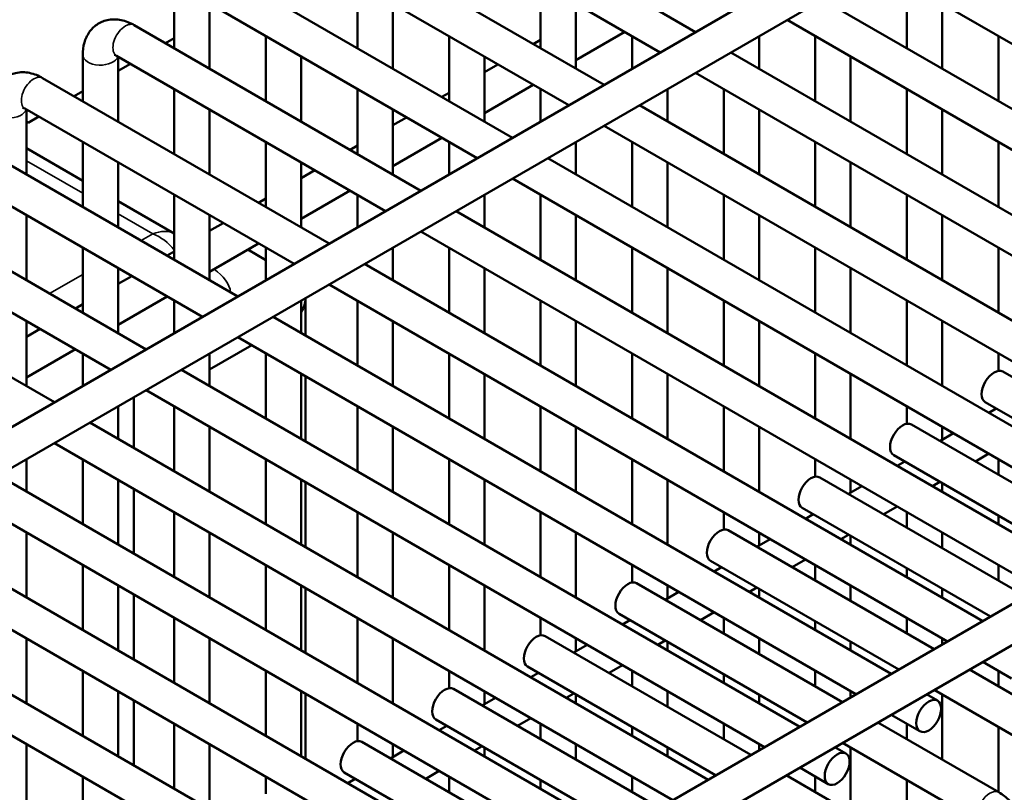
# Model space of a CAD drawing. Header units: inches. Extents: x 1 to 271, y 5 to 171.
# Tile 161 of 256: x 184.35 to 187.65, y 101.35 to 103.93. Entities that reach past the tile are written whole.
import ezdxf

# ---------------------------------------------------------------- set-up
doc = ezdxf.new("R2010")
doc.units = ezdxf.units.IN
doc.header["$LTSCALE"] = 8
doc.header["$MEASUREMENT"] = 0
doc.layers.add('Visible (ANSI)', color=7, linetype='Continuous', lineweight=50)
doc.layers.add('Visible Narrow (ANSI)', color=7, linetype='Continuous', lineweight=35)

msp = doc.modelspace()

# ---------------------------------------------------------------- linework, layer by layer
at = {"layer": 'Visible (ANSI)'}
for p, q in [((183.2572, 101.9493), (203.5937, 113.6906)), ((183.3162, 101.847), (203.4794, 113.4883)), ((186.6134, 103.8871), (185.6547, 104.4406)), ((186.4953, 103.8189), (185.5956, 104.3383)), ((186.3072, 103.7103), (185.3485, 104.2638)), ((186.1891, 103.6421), (185.2894, 104.1615)), ((186.001, 103.5335), (185.0422, 104.087)), ((188.5776, 103.3239), (187.2259, 104.1043)), ((185.4826, 104.05), (185.4826, 103.8328)), ((186.095, 104.05), (186.095, 103.8328)), ((187.32, 104.05), (187.32, 103.8328)), ((184.8701, 103.9876), (184.8701, 103.8328)), ((185.8829, 103.4653), (184.9832, 103.9847)), ((184.9882, 103.9818), (184.9882, 103.7646)), ((185.6007, 103.9818), (185.6007, 103.7646)), ((186.2132, 103.9818), (186.2132, 103.7646)), ((188.5148, 103.1429), (187.0378, 103.9957)), ((187.4381, 103.9818), (187.4381, 103.7646)), ((188.4865, 103.0229), (186.9197, 103.9275)), ((185.6948, 103.3567), (184.736, 103.9102)), ((186.2132, 103.7928), (186.3768, 103.8873)), ((184.8412, 103.8494), (184.8701, 103.8661)), ((185.1764, 103.8732), (185.1764, 103.656)), ((185.7888, 103.8732), (185.7888, 103.656)), ((186.0706, 103.8469), (186.095, 103.861)), ((186.4013, 103.8732), (186.4013, 103.7646)), ((186.8256, 103.8732), (186.8256, 103.7646)), ((187.0137, 103.8732), (187.0137, 103.656)), ((187.6262, 103.8732), (187.6262, 103.656)), ((188.4577, 102.8223), (186.7316, 103.8189)), ((184.5639, 103.8108), (184.5639, 103.656)), ((185.5766, 103.2885), (184.677, 103.8079)), ((184.682, 103.805), (184.682, 103.5878)), ((185.2945, 103.805), (185.2945, 103.5878)), ((185.9069, 103.805), (185.9069, 103.5878)), ((187.1318, 103.805), (187.1318, 103.5878)), ((184.682, 103.7575), (184.7231, 103.7813)), ((185.9069, 103.7524), (185.9525, 103.7787)), ((188.4544, 102.6878), (186.6134, 103.7507)), ((185.3885, 103.1799), (184.4298, 103.7334)), ((184.535, 103.6726), (184.5639, 103.6893)), ((184.8701, 103.6964), (184.8701, 103.4792)), ((185.4826, 103.6964), (185.4826, 103.4792)), ((185.7644, 103.6701), (185.7888, 103.6842)), ((185.9069, 103.616), (186.0706, 103.7105)), ((186.095, 103.6964), (186.095, 103.5878)), ((186.5194, 103.6964), (186.5194, 103.5878)), ((186.7075, 103.6964), (186.7075, 103.4792)), ((187.32, 103.6964), (187.32, 103.4792)), ((185.2704, 103.1117), (184.3707, 103.6311)), ((184.3758, 103.6282), (184.3758, 103.411)), ((184.9882, 103.6282), (184.9882, 103.411)), ((185.6007, 103.6282), (185.6007, 103.411)), ((188.4719, 102.4605), (186.4253, 103.6421)), ((186.8256, 103.6282), (186.8256, 103.411)), ((187.4381, 103.6282), (187.4381, 103.411)), ((184.3814, 103.584), (184.3758, 103.5872)), ((184.3814, 103.584), (184.4169, 103.6045)), ((185.6007, 103.5756), (185.6462, 103.6019)), ((185.0823, 103.0031), (184.1236, 103.5566)), ((188.3745, 102.3804), (186.3072, 103.5739)), ((184.5639, 103.5196), (184.5639, 103.3024)), ((185.1764, 103.5196), (185.1764, 103.3024)), ((185.6007, 103.4392), (185.7644, 103.5337)), ((185.7888, 103.5196), (185.7888, 103.411)), ((186.2132, 103.5196), (186.2132, 103.411)), ((186.4013, 103.5196), (186.4013, 103.3024)), ((187.0137, 103.5196), (187.0137, 103.3024)), ((187.6262, 103.5196), (187.6262, 103.3024)), ((184.5639, 103.3902), (184.3758, 103.4988)), ((185.4581, 103.4933), (185.4826, 103.5074)), ((184.9642, 102.9349), (184.0645, 103.4543)), ((188.1863, 102.2717), (186.1191, 103.4653)), ((184.682, 103.4514), (184.682, 103.2342)), ((185.2945, 103.4514), (185.2945, 103.2342)), ((185.2945, 103.3988), (185.34, 103.4251)), ((186.5194, 103.4514), (186.5194, 103.2342)), ((187.1318, 103.4514), (187.1318, 103.2342)), ((188.0682, 102.2036), (186.001, 103.3971)), ((184.7761, 102.8263), (183.8173, 103.3798)), ((185.2945, 103.2624), (185.4581, 103.3569)), ((184.8701, 103.2134), (184.682, 103.322)), ((184.8701, 103.3428), (184.8701, 103.1256)), ((185.1519, 103.3165), (185.1764, 103.3306)), ((185.4826, 103.3428), (185.4826, 103.2342)), ((185.9069, 103.3428), (185.9069, 103.2342)), ((186.095, 103.3428), (186.095, 103.1256)), ((186.7075, 103.3428), (186.7075, 103.1256)), ((187.32, 103.3428), (187.32, 103.1256)), ((184.658, 102.7581), (183.7583, 103.2775)), ((184.3758, 103.2746), (184.3758, 103.0574)), ((184.9882, 103.2746), (184.9882, 103.0574)), ((187.8801, 102.0949), (185.8129, 103.2885)), ((186.2132, 103.2746), (186.2132, 103.0574)), ((186.8256, 103.2746), (186.8256, 103.0574)), ((187.4381, 103.2746), (187.4381, 103.0574)), ((184.9882, 103.222), (185.0338, 103.2483)), ((184.4698, 102.6495), (183.5111, 103.203)), ((187.762, 102.0268), (185.6948, 103.2203)), ((184.5639, 103.166), (184.5639, 102.9488)), ((184.9882, 103.0856), (185.1519, 103.1801)), ((185.1764, 103.125), (185.1164, 103.1596)), ((185.1764, 103.166), (185.1764, 103.0574)), ((185.6007, 103.166), (185.6007, 103.0574)), ((185.7888, 103.166), (185.7888, 102.9488)), ((186.4013, 103.166), (186.4013, 102.9488)), ((187.0137, 103.166), (187.0137, 102.9488)), ((187.6262, 103.166), (187.6262, 102.9488)), ((184.8457, 103.1397), (184.8701, 103.1538)), ((184.682, 103.0978), (184.682, 102.8806)), ((187.5739, 101.9181), (185.5066, 103.1117)), ((185.9069, 103.0978), (185.9069, 102.8806)), ((186.5194, 103.0978), (186.5194, 102.8806)), ((187.1318, 103.0978), (187.1318, 102.8806)), ((184.682, 103.0452), (184.7276, 103.0715)), ((187.4558, 101.85), (185.3885, 103.0435)), ((184.682, 102.9088), (184.8457, 103.0033)), ((185.3085, 102.8725), (185.3085, 102.9961)), ((184.5394, 102.9629), (184.5639, 102.977)), ((184.8701, 102.9892), (184.8701, 102.8806)), ((185.2945, 102.9892), (185.2945, 102.8806)), ((185.4826, 102.9892), (185.4826, 102.772)), ((186.095, 102.9892), (186.095, 102.772)), ((186.7075, 102.9892), (186.7075, 102.772)), ((187.32, 102.9892), (187.32, 102.772)), ((187.2677, 101.7413), (185.2004, 102.9349)), ((184.3758, 102.921), (184.3758, 102.7038)), ((184.3758, 102.8684), (184.4213, 102.8947)), ((185.6007, 102.921), (185.6007, 102.7038)), ((186.2132, 102.921), (186.2132, 102.7038)), ((186.8256, 102.921), (186.8256, 102.7038)), ((187.4381, 102.921), (187.4381, 102.7038)), ((187.1495, 101.6732), (185.0823, 102.8667)), ((184.9882, 102.7586), (185.1289, 102.8398)), ((184.3758, 102.732), (184.5394, 102.8265)), ((184.5639, 102.8124), (184.5639, 102.7038)), ((184.9882, 102.8124), (184.9882, 102.7038)), ((185.1764, 102.8124), (185.1764, 102.5952)), ((185.7888, 102.8124), (185.7888, 102.5952)), ((186.4013, 102.8124), (186.4013, 102.5952)), ((187.0137, 102.8124), (187.0137, 102.5952)), ((187.6262, 102.8124), (187.6262, 102.7544)), ((186.9614, 101.5645), (184.8942, 102.7581)), ((185.2945, 102.7442), (185.2945, 102.527)), ((185.3085, 102.5189), (185.3085, 102.7361)), ((185.9069, 102.7442), (185.9069, 102.527)), ((186.5194, 102.7442), (186.5194, 102.527)), ((187.1318, 102.7442), (187.1318, 102.527)), ((187.6411, 102.7519), (188.3296, 102.3544)), ((184.735, 102.4964), (184.735, 102.6661)), ((186.8433, 101.4964), (184.7761, 102.6899)), ((184.682, 102.6356), (184.682, 102.527)), ((184.8693, 102.4188), (184.8693, 102.6361)), ((184.8701, 102.6356), (184.8701, 102.4184)), ((185.4826, 102.6356), (185.4826, 102.4184)), ((186.095, 102.6356), (186.095, 102.4184)), ((186.7075, 102.6356), (186.7075, 102.4184)), ((187.32, 102.6356), (187.32, 102.5776)), ((187.5821, 102.6496), (188.2115, 102.2863)), ((187.6188, 102.6285), (187.5936, 102.6139)), ((186.6552, 101.3877), (184.588, 102.5813)), ((184.9882, 102.5674), (184.9882, 102.3502)), ((185.6007, 102.5674), (185.6007, 102.3502)), ((186.2132, 102.5674), (186.2132, 102.3502)), ((186.8256, 102.5674), (186.8256, 102.3502)), ((187.3349, 102.5751), (188.0233, 102.1776)), ((187.4381, 102.5674), (187.4381, 102.5241)), ((187.4755, 102.5458), (187.4306, 102.5198)), ((186.5371, 101.3196), (184.4698, 102.5131)), ((187.2758, 102.4728), (187.9052, 102.1095)), ((187.5936, 102.4776), (187.5488, 102.4517)), ((184.3758, 102.4588), (184.3758, 102.3502)), ((184.5639, 102.4588), (184.5639, 102.2416)), ((185.1764, 102.4588), (185.1764, 102.2416)), ((185.4425, 100.6876), (188.4758, 102.4389)), ((185.7888, 102.4588), (185.7888, 102.2416)), ((186.4013, 102.4588), (186.4013, 102.2416)), ((187.0137, 102.4588), (187.0137, 102.4008)), ((187.3125, 102.4517), (187.2874, 102.4371)), ((187.6262, 102.4588), (187.6262, 102.407)), ((186.349, 101.2109), (184.2817, 102.4045)), ((184.682, 102.3906), (184.682, 102.1734)), ((185.2945, 102.3906), (185.2945, 102.1734)), ((185.3085, 102.1653), (185.3085, 102.3825)), ((185.9069, 102.3906), (185.9069, 102.1734)), ((186.5194, 102.3906), (186.5194, 102.1734)), ((187.0287, 102.3983), (187.7171, 102.0008)), ((187.1693, 102.369), (187.1244, 102.343)), ((187.1318, 102.3906), (187.1318, 102.3473)), ((187.4306, 102.3835), (187.4055, 102.369)), ((187.4381, 102.3792), (187.4381, 102.3502)), ((186.2309, 101.1428), (184.1636, 102.3363)), ((184.735, 102.1428), (184.735, 102.36)), ((185.5016, 100.5853), (188.5004, 102.3167)), ((184.8693, 102.0652), (184.8693, 102.2824)), ((184.8701, 102.282), (184.8701, 102.0648)), ((185.4826, 102.282), (185.4826, 102.0648)), ((186.095, 102.282), (186.095, 102.0648)), ((186.7075, 102.282), (186.7075, 102.224)), ((186.9696, 102.296), (187.599, 101.9327)), ((187.0063, 102.2749), (186.9812, 102.2603)), ((187.2874, 102.3008), (187.2425, 102.2749)), ((187.32, 102.282), (187.32, 102.2301)), ((187.6262, 102.2706), (187.6262, 102.2416)), ((186.0427, 101.0341), (183.9755, 102.2277)), ((184.3758, 102.2138), (184.3758, 101.9966)), ((184.9882, 102.2138), (184.9882, 101.9966)), ((185.6007, 102.2138), (185.6007, 101.9966)), ((186.2132, 102.2138), (186.2132, 101.9966)), ((186.7224, 102.2215), (187.4109, 101.824)), ((186.8256, 102.2138), (186.8256, 102.1705)), ((187.1244, 102.2067), (187.0993, 102.1922)), ((187.1318, 102.2024), (187.1318, 102.1734)), ((187.4381, 102.2138), (187.4381, 102.162)), ((186.8631, 102.1922), (186.8182, 102.1662)), ((185.9246, 100.966), (183.8574, 102.1595)), ((184.5639, 102.1052), (184.5639, 101.888)), ((185.1764, 102.1052), (185.1764, 101.888)), ((185.7888, 102.1052), (185.7888, 101.888)), ((186.4013, 102.1052), (186.4013, 102.0472)), ((186.6634, 102.1192), (187.2928, 101.7559)), ((186.9812, 102.124), (186.9363, 102.0981)), ((187.0137, 102.1052), (187.0137, 102.0533)), ((187.6262, 102.1052), (187.6262, 102.0533)), ((186.7001, 102.0981), (186.6749, 102.0835)), ((187.32, 102.0938), (187.32, 102.0648)), ((185.0774, 101.2379), (183.6693, 102.0509)), ((186.4162, 102.0447), (187.1047, 101.6472)), ((184.682, 102.037), (184.682, 101.8198)), ((184.735, 101.7892), (184.735, 102.0064)), ((185.2945, 102.037), (185.2945, 101.8198)), ((185.3085, 101.8117), (185.3085, 102.0289)), ((185.9069, 102.037), (185.9069, 101.8198)), ((186.5568, 102.0154), (186.512, 101.9894)), ((186.5194, 102.037), (186.5194, 101.9937)), ((186.8182, 102.0299), (186.7931, 102.0154)), ((186.8256, 102.0256), (186.8256, 101.9966)), ((187.1318, 102.037), (187.1318, 101.9852)), ((187.4381, 102.0256), (187.4381, 101.9966)), ((184.9593, 101.1697), (183.5512, 101.9827)), ((186.3572, 101.9424), (186.9866, 101.5791)), ((186.6749, 101.9472), (186.6301, 101.9213)), ((184.8693, 101.7116), (184.8693, 101.9288)), ((184.8701, 101.9284), (184.8701, 101.7111)), ((185.4826, 101.9284), (185.4826, 101.7111)), ((186.095, 101.9284), (186.095, 101.8704)), ((186.3938, 101.9213), (186.3687, 101.9067)), ((186.7075, 101.9284), (186.7075, 101.8765)), ((187.0137, 101.917), (187.0137, 101.888)), ((187.32, 101.9284), (187.32, 101.8765)), ((184.3758, 101.8602), (184.3758, 101.643)), ((184.9882, 101.8602), (184.9882, 101.643)), ((185.6007, 101.8602), (185.6007, 101.643)), ((186.11, 101.8679), (186.7984, 101.4704)), ((186.2132, 101.8602), (186.2132, 101.8169)), ((186.512, 101.8531), (186.4868, 101.8386)), ((186.5194, 101.8488), (186.5194, 101.8198)), ((186.8256, 101.8602), (186.8256, 101.8084)), ((187.1318, 101.8488), (187.1318, 101.8198)), ((187.4381, 101.8602), (187.4381, 101.8397)), ((186.2506, 101.8386), (186.2057, 101.8126)), ((187.6696, 101.7265), (187.5739, 101.7818)), ((184.5639, 101.7516), (184.5639, 101.5343)), ((185.1764, 101.7516), (185.1764, 101.5343)), ((185.7888, 101.7516), (185.7888, 101.6936)), ((186.0509, 101.7656), (186.6803, 101.4023)), ((186.0876, 101.7445), (186.0625, 101.7299)), ((186.3687, 101.7704), (186.3238, 101.7445)), ((186.4013, 101.7516), (186.4013, 101.6997)), ((187.0137, 101.7516), (187.0137, 101.6997)), ((187.529, 101.7559), (187.9334, 101.5224)), ((187.6262, 101.7516), (187.6262, 101.6997)), ((186.7075, 101.7402), (186.7075, 101.7111)), ((184.682, 101.6834), (184.682, 101.4662)), ((185.2945, 101.6834), (185.2945, 101.4662)), ((185.8038, 101.6911), (186.4922, 101.2936)), ((185.9069, 101.6834), (185.9069, 101.6401)), ((186.2057, 101.6763), (186.1806, 101.6618)), ((186.5194, 101.6834), (186.5194, 101.6316)), ((187.1318, 101.6834), (187.1318, 101.6629)), ((187.4109, 101.6877), (187.8744, 101.4201)), ((184.735, 101.4356), (184.735, 101.6528)), ((185.3085, 101.4581), (185.3085, 101.6753)), ((185.9444, 101.6618), (185.8995, 101.6358)), ((186.2132, 101.672), (186.2132, 101.643)), ((186.8256, 101.672), (186.8256, 101.643)), ((187.4225, 101.652), (187.3858, 101.6732)), ((187.4381, 101.672), (187.4381, 101.4548)), ((185.7447, 101.5888), (186.3741, 101.2255)), ((186.0625, 101.5936), (186.0176, 101.5677)), ((187.2228, 101.5791), (187.6272, 101.3456)), ((187.3634, 101.5497), (187.2677, 101.605)), ((184.8693, 101.358), (184.8693, 101.5752)), ((184.8701, 101.5748), (184.8701, 101.3575)), ((185.4826, 101.5748), (185.4826, 101.5168)), ((185.7814, 101.5677), (185.7563, 101.5531)), ((186.095, 101.5748), (186.095, 101.5229)), ((186.4013, 101.5634), (186.4013, 101.5343)), ((186.7075, 101.5748), (186.7075, 101.5229)), ((187.32, 101.5748), (187.32, 101.5229)), ((187.6262, 101.5634), (187.6262, 101.3461)), ((185.4975, 101.5143), (186.186, 101.1168)), ((187.1047, 101.5109), (187.5681, 101.2433)), ((184.3758, 101.5066), (184.3758, 101.2894)), ((184.9882, 101.5066), (184.9882, 101.2894)), ((185.6382, 101.485), (185.5933, 101.459)), ((185.6007, 101.5066), (185.6007, 101.4633)), ((185.8995, 101.4995), (185.8744, 101.485)), ((185.9069, 101.4952), (185.9069, 101.4662)), ((186.2132, 101.5066), (186.2132, 101.4548)), ((186.5194, 101.4952), (186.5194, 101.4662)), ((186.8256, 101.5066), (186.8256, 101.4861)), ((187.1162, 101.4752), (187.0795, 101.4964)), ((187.1318, 101.4952), (187.1318, 101.278)), ((185.7563, 101.4168), (185.7114, 101.3909)), ((187.0572, 101.3729), (186.9614, 101.4282)), ((184.5639, 101.398), (184.5639, 101.1807)), ((185.1764, 101.398), (185.1764, 101.34)), ((185.4385, 101.412), (186.0679, 101.0487)), ((185.4752, 101.3909), (185.45, 101.3763)), ((185.7888, 101.398), (185.7888, 101.3461)), ((186.095, 101.3866), (186.095, 101.3575)), ((186.4013, 101.398), (186.4013, 101.3461)), ((186.9165, 101.4023), (187.321, 101.1688)), ((187.0137, 101.398), (187.0137, 101.3461)), ((187.32, 101.3866), (187.32, 101.1693))]:
    msp.add_line(p, q, dxfattribs=at)
for centre, major_axis, start_param, end_param in [((185.0885, 102.9961), (0.22, 0), 5.924077, 6.292504), ((187.6116, 102.7008), (-0.0295, -0.0511), 3.141593, 6.283185), ((187.3054, 102.524), (-0.0295, -0.0511), 3.141593, 6.283185), ((186.9991, 102.3472), (-0.0295, -0.0511), 3.141593, 6.283185), ((186.6929, 102.1704), (-0.0295, -0.0511), 3.141593, 6.283185), ((186.3867, 101.9936), (-0.0295, -0.0511), 3.141593, 6.283185), ((186.0805, 101.8168), (-0.0295, -0.0511), 3.141593, 6.283185), ((185.7742, 101.64), (-0.0295, -0.0511), 3.141593, 6.283185), ((185.468, 101.4632), (-0.0295, -0.0511), 3.141593, 6.283185)]:
    msp.add_ellipse(centre, major_axis=major_axis, ratio=0.57735, start_param=start_param, end_param=end_param, dxfattribs=at)
for centre in [(187.3929, 101.6008), (187.0867, 101.424)]:
    msp.add_ellipse(centre, major_axis=(-0.0295, -0.0511), ratio=0.57735, dxfattribs=at)
for points, knots in [([(184.736, 103.9102), (184.7226, 103.9179), (184.7081, 103.9239), (184.6775, 103.9301), (184.6613, 103.9305), (184.633, 103.924), (184.621, 103.9187), (184.6006, 103.9044), (184.5922, 103.8956), (184.5781, 103.8754), (184.5729, 103.8637), (184.5655, 103.8383), (184.5639, 103.8245), (184.5639, 103.8108)], [0, 0, 0, 0, 0.314159, 0.314159, 0.611451, 0.611451, 0.836785, 0.836785, 1.050201, 1.050201, 1.29221, 1.29221, 1.570796, 1.570796, 1.570796, 1.570796]), ([(184.677, 103.8079), (184.6742, 103.8095), (184.672, 103.8104), (184.6693, 103.8113), (184.6687, 103.8114), (184.6687, 103.8114)], [0, 0, 0, 0, 0.2067237, 0.2067237, 0.3804885, 0.3804885, 0.3804885, 0.3804885]), ([(184.4298, 103.7334), (184.4164, 103.7411), (184.4019, 103.7471), (184.3712, 103.7533), (184.355, 103.7537), (184.3268, 103.7472), (184.3147, 103.7419), (184.2944, 103.7276), (184.2859, 103.7188), (184.2718, 103.6986), (184.2666, 103.6869), (184.2593, 103.6615), (184.2577, 103.6477), (184.2577, 103.634)], [0, 0, 0, 0, 0.314159, 0.314159, 0.611451, 0.611451, 0.836785, 0.836785, 1.050201, 1.050201, 1.29221, 1.29221, 1.570796, 1.570796, 1.570796, 1.570796]), ([(184.3707, 103.6311), (184.368, 103.6327), (184.3658, 103.6336), (184.3631, 103.6345), (184.3625, 103.6346), (184.3625, 103.6346)], [0, 0, 0, 0, 0.2067237, 0.2067237, 0.3804885, 0.3804885, 0.3804885, 0.3804885]), ([(187.6272, 101.3456), (187.6406, 101.3378), (187.6529, 101.3283), (187.6755, 101.3068), (187.6858, 101.2947), (187.7042, 101.2687), (187.7122, 101.2548), (187.7255, 101.226), (187.7308, 101.211), (187.7382, 101.1806), (187.7402, 101.1652), (187.7402, 101.1498)], [6.283185, 6.283185, 6.283185, 6.283185, 6.597345, 6.597345, 6.911504, 6.911504, 7.225663, 7.225663, 7.539822, 7.539822, 7.853982, 7.853982, 7.853982, 7.853982])]:
    msp.add_open_spline(points, degree=3, knots=knots, dxfattribs=at)
at = {"layer": 'Visible Narrow (ANSI)'}
for p, q in [((184.3758, 103.4566), (184.5639, 103.348)), ((184.682, 103.2798), (184.7986, 103.2125)), ((184.7986, 103.2125), (184.7591, 103.1897)), ((184.5639, 103.077), (184.4529, 103.0129))]:
    msp.add_line(p, q, dxfattribs=at)
for centre, major_axis, ratio, start_param, end_param in [((184.7065, 103.8591), (0.0295, 0.0511), 0.57735, 0, 3.141593), ((184.623, 103.8108), (-0.0591, 0), 0.57735, 0, 2.982045), ((184.4003, 103.6823), (0.0295, 0.0511), 0.57735, 0, 3.141593), ((184.3167, 103.634), (-0.0591, 0), 0.57735, 0, 2.982045), ((184.7986, 103.1104), (0.0851, 0.0937), 0.675873, 0.190827, 0.931127), ((184.7986, 103.1104), (0.0851, -0.0937), 0.675873, 1.470167, 2.210466), ((184.8339, 103.0083), (0.225, 0), 0.57735, 0.065385, 0.721081), ((187.5977, 101.2944), (-0.0295, -0.0511), 0.57735, 3.141593, 6.283185)]:
    msp.add_ellipse(centre, major_axis=major_axis, ratio=ratio, start_param=start_param, end_param=end_param, dxfattribs=at)

doc.saveas('drawing.dxf')
